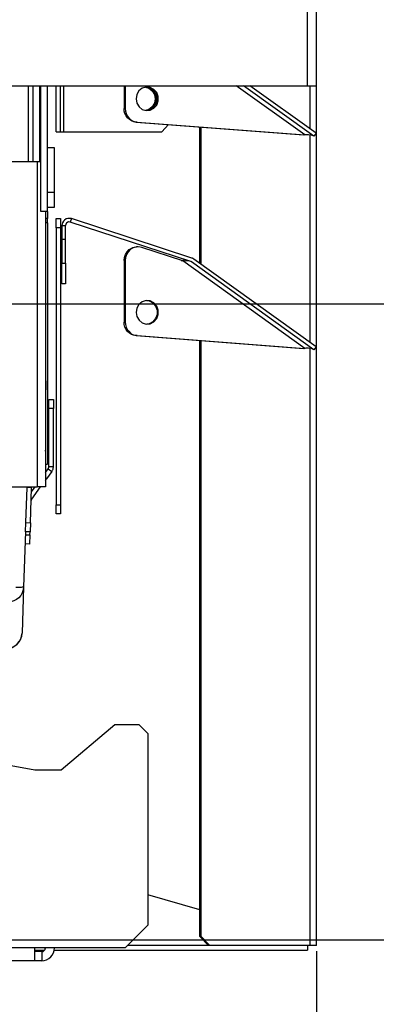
# Model space of a CAD drawing. Header units: millimetres. Extents: x 0 to 39025, y -31299 to 8400.
# Tile 124 of 209: x 17890 to 17969, y -13863 to -13645. Entities that reach past the tile are written whole.
import ezdxf

# ---------------------------------------------------------------- set-up
doc = ezdxf.new("R2010")
doc.units = ezdxf.units.MM
doc.header["$PDSIZE"] = -1
doc.layers.add('DIMENZIJE', color=4, linetype='Continuous')
doc.styles.add('SLDTEXTSTYLE6', font='txt')
doc.dimstyles.new('SLDDIMSTYLE0', dxfattribs={"dimtxt": 3, "dimasz": 3.414889, "dimexe": 0, "dimexo": 0.0625, "dimgap": 0.75, "dimtad": 1, "dimdec": 0, "dimlfac": 20, "dimrnd": 1e-09, "dimzin": 12, "dimdsep": 46, "dimtxsty": 'SLDTEXTSTYLE6', "dimsah": 1, "dimcen": 0.09, "dimadec": 0, "dimazin": 3, "dimtfac": 1, "dimtdec": 0, "dimtofl": 0, "dimtmove": 0, "dimatfit": 3, "dimfxl": 1, "dimfrac": 2, "dimtolj": 1, "dimtzin": 12, "dimarcsym": 0})

# ---------------------------------------------------------------- blocks, each defined once
blk = doc.blocks.new('Adapt 2 S (levo_prerez)')
at = {"lineweight": 25}
for points in [[(713, 206.83), (713, 206.83), (713, 889.79), (713, 889.79)], [(715, 206.83), (715, 206.83), (715, 890.17), (715, 890.17)], [(495, 206.83), (495, 206.83), (713, 206.83), (713, 206.83)], [(651.15, 206.83), (651.15, 206.83), (651.15, 190.04), (651.15, 190.04)], [(652.15, 206.83), (652.15, 206.83), (652.15, 190.04), (652.15, 190.04)], [(653.65, 206.83), (653.65, 206.83), (653.65, 190.04), (653.65, 190.04)], [(653.95, 178.98), (653.95, 178.98), (653.95, 206.83), (653.95, 206.83)], [(655.45, 178.98), (655.45, 178.98), (655.45, 206.83), (655.45, 206.83)], [(657.32, 196.63), (657.32, 196.63), (657.32, 206.83), (657.32, 206.83)], [(658.32, 196.63), (658.32, 196.63), (658.32, 206.83), (658.32, 206.83)], [(659.01, 196.63), (659.01, 196.63), (659.01, 206.83), (659.01, 206.83)], [(672.38, 206.83), (672.38, 206.83), (672.39, 201.77), (672.39, 201.77)], [(672.64, 206.83), (672.64, 206.83), (672.65, 201.78), (672.65, 201.78)], [(712.41, 195.94), (712.41, 195.94), (697.23, 206.83), (697.23, 206.83)], [(714.46, 195.65), (714.46, 195.65), (698.87, 206.83), (698.87, 206.83)], [(714.92, 196.31), (714.92, 196.31), (700.25, 206.83), (700.25, 206.83)], [(713.62, 197.24), (713.62, 197.24), (713.62, 206.83), (713.62, 206.83)], [(715, 16.61), (715, 16.61), (715, 206.83), (715, 206.83)], [(672.39, 201.77), (672.39, 201.77), (672.65, 201.78), (672.65, 201.78)], [(675.29, 198.77), (675.29, 198.77), (675.04, 198.77), (675.04, 198.77)], [(675.04, 198.77), (675.04, 198.77), (712.17, 195.93), (712.17, 195.93)], [(675.29, 198.77), (675.29, 198.77), (712.41, 195.94), (712.41, 195.94)], [(657.32, 196.63), (657.32, 196.63), (658.32, 196.63), (658.32, 196.63)], [(659.01, 196.63), (659.01, 196.63), (680.73, 196.63), (680.73, 196.63)], [(680.73, 196.63), (680.73, 196.63), (682.24, 198.22), (682.24, 198.22)], [(689.18, 167.52), (689.18, 167.52), (689.18, 197.69), (689.18, 197.69)], [(689.49, 167.3), (689.49, 167.3), (689.49, 197.67), (689.49, 197.67)], [(714.92, 196.31), (714.92, 196.31), (714.46, 195.65), (714.46, 195.65)], [(712.41, 195.94), (712.41, 195.94), (712.17, 195.93), (712.17, 195.93)], [(713.62, 150), (713.62, 150), (713.62, 195.95), (713.62, 195.95)], [(656.95, 193.06), (656.95, 193.06), (655.45, 193.06), (655.45, 193.06)], [(633.95, 190.04), (633.95, 190.04), (653.15, 190.04), (653.15, 190.04)], [(653.15, 190.04), (653.15, 190.04), (653.15, 118.07), (653.15, 118.07)], [(653.95, 191.58), (653.95, 191.58), (653.65, 191.58), (653.65, 191.58)], [(653.65, 191.57), (653.65, 191.57), (653.95, 191.57), (653.95, 191.57)], [(655.45, 183.25), (655.45, 183.25), (656.95, 183.25), (656.95, 183.25)], [(655.45, 178.98), (655.45, 178.98), (653.95, 178.98), (653.95, 178.98)], [(654.95, 178.98), (654.95, 178.98), (654.95, 118.07), (654.95, 118.07)], [(655.45, 179.99), (655.45, 179.99), (656.95, 179.99), (656.95, 179.99)], [(655.45, 178.98), (655.45, 178.98), (655.45, 177.48), (655.45, 177.48)], [(655.45, 177.48), (655.45, 177.48), (654.95, 177.48), (654.95, 177.48)], [(655.45, 176.47), (655.45, 176.47), (655.45, 177.48), (655.45, 177.48)], [(655.45, 176.47), (655.45, 176.47), (655.45, 123.1), (655.45, 123.1)], [(657.32, 177.42), (657.32, 177.42), (658.32, 177.42), (658.32, 177.42)], [(657.32, 175.41), (657.32, 175.41), (657.32, 177.42), (657.32, 177.42)], [(658.32, 177.42), (658.32, 177.42), (658.32, 175.41), (658.32, 175.41)], [(660.71, 177.42), (660.71, 177.42), (660.47, 176.66), (660.47, 176.66)], [(687.14, 167.95), (687.14, 167.95), (660.47, 176.66), (660.47, 176.66)], [(687.38, 168.71), (687.38, 168.71), (660.71, 177.42), (660.71, 177.42)], [(658.32, 175.41), (658.32, 175.41), (657.32, 175.41), (657.32, 175.41)], [(657.32, 175.41), (657.32, 175.41), (657.32, 114.11), (657.32, 114.11)], [(658.32, 175.41), (658.32, 175.41), (658.32, 114.11), (658.32, 114.11)], [(658.62, 175.89), (658.62, 175.89), (659.42, 175.89), (659.42, 175.89)], [(659.42, 172.81), (659.42, 172.81), (658.62, 172.81), (658.62, 172.81)], [(658.62, 172.81), (658.62, 172.81), (658.62, 167.55), (658.62, 167.55)], [(659.42, 167.55), (659.42, 167.55), (659.42, 172.81), (659.42, 172.81)], [(675.42, 171.16), (675.42, 171.16), (675.17, 171.16), (675.17, 171.16)], [(685.4, 168.07), (685.4, 168.07), (676.3, 171.03), (676.3, 171.03)], [(672.62, 168.15), (672.62, 168.15), (672.37, 168.14), (672.37, 168.14)], [(672.37, 168.14), (672.37, 168.14), (672.39, 154.53), (672.39, 154.53)], [(672.62, 168.15), (672.62, 168.15), (672.64, 154.54), (672.64, 154.54)], [(712.41, 148.7), (712.41, 148.7), (685.4, 168.07), (685.4, 168.07)], [(714.45, 148.41), (714.45, 148.41), (687.35, 167.84), (687.35, 167.84)], [(714.92, 149.07), (714.92, 149.07), (687.82, 168.49), (687.82, 168.49)], [(658.62, 167.55), (658.62, 167.55), (659.42, 167.55), (659.42, 167.55)], [(659.42, 163.03), (659.42, 163.03), (658.62, 163.03), (658.62, 163.03)], [(672.39, 154.53), (672.39, 154.53), (672.64, 154.54), (672.64, 154.54)], [(675.29, 151.53), (675.29, 151.53), (675.04, 151.53), (675.04, 151.53)], [(675.04, 151.53), (675.04, 151.53), (712.16, 148.69), (712.16, 148.69)], [(675.29, 151.53), (675.29, 151.53), (712.41, 148.7), (712.41, 148.7)], [(689.18, 18.62), (689.18, 18.62), (689.18, 150.45), (689.18, 150.45)], [(689.49, 18.62), (689.49, 18.62), (689.49, 150.43), (689.49, 150.43)], [(712.41, 148.7), (712.41, 148.7), (712.16, 148.69), (712.16, 148.69)], [(713.62, 16.61), (713.62, 16.61), (713.62, 148.71), (713.62, 148.71)], [(714.92, 149.07), (714.92, 149.07), (714.45, 148.41), (714.45, 148.41)], [(654.95, 141.52), (654.95, 141.52), (655.05, 141.52), (655.05, 141.52)], [(655.05, 139.51), (655.05, 139.51), (654.95, 139.51), (654.95, 139.51)], [(655.05, 141.52), (655.05, 141.52), (655.05, 139.51), (655.05, 139.51)], [(655.05, 126.59), (655.05, 126.59), (655.05, 139.51), (655.05, 139.51)], [(655.73, 137.39), (655.73, 137.39), (656.73, 137.39), (656.73, 137.39)], [(655.73, 135.38), (655.73, 135.38), (655.73, 137.39), (655.73, 137.39)], [(656.73, 137.39), (656.73, 137.39), (656.73, 135.38), (656.73, 135.38)], [(656.73, 135.38), (656.73, 135.38), (655.73, 135.38), (655.73, 135.38)], [(655.73, 122.57), (655.73, 122.57), (655.73, 135.38), (655.73, 135.38)], [(656.73, 122.57), (656.73, 122.57), (656.73, 135.38), (656.73, 135.38)], [(654.95, 126.59), (654.95, 126.59), (655.05, 126.59), (655.05, 126.59)], [(654.95, 121.23), (654.95, 121.23), (655.58, 122.09), (655.58, 122.09)], [(655.58, 122.09), (655.58, 122.09), (656.39, 121.5), (656.39, 121.5)], [(655.73, 122.57), (655.73, 122.57), (656.73, 122.57), (656.73, 122.57)], [(655.21, 119.88), (655.21, 119.88), (654.95, 120.07), (654.95, 120.07)], [(654.95, 119.52), (654.95, 119.52), (655.21, 119.88), (655.21, 119.88)], [(656.39, 121.5), (656.39, 121.5), (655.21, 119.88), (655.21, 119.88)], [(501.95, 118.07), (501.95, 118.07), (653.15, 118.07), (653.15, 118.07)], [(650.62, 110.17), (650.62, 110.17), (650.89, 117.9), (650.89, 117.9)], [(650.9, 118.07), (650.9, 118.07), (650.89, 117.9), (650.89, 117.9)], [(651.89, 117.87), (651.89, 117.87), (650.89, 117.9), (650.89, 117.9)], [(651.62, 110.14), (651.62, 110.14), (651.89, 117.87), (651.89, 117.87)], [(651.86, 116.96), (651.86, 116.96), (652.67, 118.07), (652.67, 118.07)], [(651.94, 115.36), (651.94, 115.36), (653.9, 118.07), (653.9, 118.07)], [(651.81, 115.46), (651.81, 115.46), (651.94, 115.36), (651.94, 115.36)], [(657.32, 114.11), (657.32, 114.11), (658.32, 114.11), (658.32, 114.11)], [(657.32, 112.1), (657.32, 112.1), (657.32, 114.11), (657.32, 114.11)], [(658.32, 114.11), (658.32, 114.11), (658.32, 112.1), (658.32, 112.1)], [(658.32, 112.1), (658.32, 112.1), (657.32, 112.1), (657.32, 112.1)], [(650.55, 108.16), (650.55, 108.16), (650.62, 110.17), (650.62, 110.17)], [(650.62, 110.17), (650.62, 110.17), (651.62, 110.14), (651.62, 110.14)], [(651.62, 110.14), (651.62, 110.14), (651.56, 108.13), (651.56, 108.13)], [(650.55, 108.16), (650.55, 108.16), (650.13, 95.96), (650.13, 95.96)], [(650.53, 107.47), (650.53, 107.47), (651.53, 107.43), (651.53, 107.43)], [(651.56, 108.13), (651.56, 108.13), (650.55, 108.16), (650.55, 108.16)], [(651.53, 107.43), (651.53, 107.43), (651.46, 105.43), (651.46, 105.43)], [(651.53, 107.43), (651.53, 107.43), (651.56, 108.13), (651.56, 108.13)], [(651.46, 105.43), (651.46, 105.43), (650.46, 105.46), (650.46, 105.46)], [(650.13, 95.96), (650.13, 95.96), (649.78, 85.71), (649.78, 85.71)], [(501, 83.09), (501, 83.09), (652.65, 55.46), (652.65, 55.46)], [(658.45, 55.46), (658.45, 55.46), (670.37, 65.51), (670.37, 65.51)], [(670.37, 65.51), (670.37, 65.51), (675.65, 65.51), (675.65, 65.51)], [(675.65, 65.51), (675.65, 65.51), (677.65, 63.5), (677.65, 63.5)], [(677.65, 63.5), (677.65, 63.5), (677.65, 21.08), (677.65, 21.08)], [(652.65, 55.46), (652.65, 55.46), (658.45, 55.46), (658.45, 55.46)], [(689.18, 24.48), (689.18, 24.48), (677.65, 27.8), (677.65, 27.8)], [(677.65, 21.08), (677.65, 21.08), (672.65, 16.06), (672.65, 16.06)], [(689.18, 18.62), (689.18, 18.62), (689.49, 18.62), (689.49, 18.62)], [(691.08, 16.61), (691.08, 16.61), (689.18, 18.62), (689.18, 18.62)], [(689.49, 18.62), (689.49, 18.62), (691.39, 16.61), (691.39, 16.61)], [(652.65, 16.06), (652.65, 16.06), (501, 16.06), (501, 16.06)], [(672.65, 16.06), (672.65, 16.06), (652.65, 16.06), (652.65, 16.06)], [(652.65, 15.55), (652.65, 15.55), (654.77, 15.55), (654.77, 15.55)], [(654.15, 15.25), (654.15, 15.25), (652.65, 15.25), (652.65, 15.25)], [(654.15, 15.25), (654.15, 15.25), (654.15, 13.24), (654.15, 13.24)], [(656.9, 15.55), (656.9, 15.55), (713, 15.55), (713, 15.55)], [(691.08, 16.61), (691.08, 16.61), (673.2, 16.61), (673.2, 16.61)], [(691.39, 16.61), (691.39, 16.61), (691.08, 16.61), (691.08, 16.61)], [(713.62, 16.61), (713.62, 16.61), (691.39, 16.61), (691.39, 16.61)], [(652.65, 13.24), (652.65, 13.24), (501, 13.24), (501, 13.24)], [(654.15, 13.24), (654.15, 13.24), (652.65, 13.24), (652.65, 13.24)]]:
    blk.add_open_spline(points, degree=3, dxfattribs=at)
for points, knots in [([(675.05, 203.93), (675.05, 203.93), (675.21, 204.88), (675.21, 204.88), (675.21, 204.88), (675.69, 205.69), (675.69, 205.69), (675.69, 205.69), (676.42, 206.27), (676.42, 206.27), (676.42, 206.27), (677.28, 206.53), (677.28, 206.53), (677.28, 206.53), (678.19, 206.45), (678.19, 206.45), (678.19, 206.45), (679, 206.02), (679, 206.02), (679, 206.02), (679.61, 205.31), (679.61, 205.31), (679.61, 205.31), (679.94, 204.41), (679.94, 204.41), (679.94, 204.41), (679.94, 203.45), (679.94, 203.45), (679.94, 203.45), (679.62, 202.56), (679.62, 202.56), (679.62, 202.56), (679.01, 201.85), (679.01, 201.85), (679.01, 201.85), (678.19, 201.42), (678.19, 201.42), (678.19, 201.42), (677.29, 201.33), (677.29, 201.33), (677.29, 201.33), (676.42, 201.59), (676.42, 201.59), (676.42, 201.59), (675.7, 202.17), (675.7, 202.17), (675.7, 202.17), (675.22, 202.99), (675.22, 202.99), (675.22, 202.99), (675.05, 203.93), (675.05, 203.93)], [0, 0, 0, 0, 1, 1, 1, 2, 2, 2, 3, 3, 3, 4, 4, 4, 5, 5, 5, 6, 6, 6, 7, 7, 7, 8, 8, 8, 9, 9, 9, 10, 10, 10, 11, 11, 11, 12, 12, 12, 13, 13, 13, 14, 14, 14, 15, 15, 15, 16, 16, 16, 17, 17, 17, 17]), ([(677.15, 206.52), (677.15, 206.52), (677.89, 206.27), (677.89, 206.27), (677.89, 206.27), (678.61, 205.69), (678.61, 205.69), (678.61, 205.69), (679.09, 204.88), (679.09, 204.88), (679.09, 204.88), (679.26, 203.93), (679.26, 203.93)], [0, 0, 0, 0, 1, 1, 1, 2, 2, 2, 3, 3, 3, 4, 4, 4, 4]), ([(677.3, 206.54), (677.3, 206.54), (677.32, 206.53), (677.32, 206.53), (677.32, 206.53), (678.19, 206.27), (678.19, 206.27), (678.19, 206.27), (678.92, 205.69), (678.92, 205.69), (678.92, 205.69), (679.39, 204.88), (679.39, 204.88), (679.39, 204.88), (679.56, 203.93), (679.56, 203.93)], [0, 0, 0, 0, 1, 1, 1, 2, 2, 2, 3, 3, 3, 4, 4, 4, 5, 5, 5, 5]), ([(677.35, 206.54), (677.35, 206.54), (677.93, 206.44), (677.93, 206.44), (677.93, 206.44), (678.75, 206.01), (678.75, 206.01), (678.75, 206.01), (679.36, 205.31), (679.36, 205.31), (679.36, 205.31), (679.69, 204.41), (679.69, 204.41), (679.69, 204.41), (679.69, 203.45), (679.69, 203.45), (679.69, 203.45), (679.36, 202.56), (679.36, 202.56), (679.36, 202.56), (678.75, 201.84), (678.75, 201.84), (678.75, 201.84), (677.94, 201.42), (677.94, 201.42), (677.94, 201.42), (677.43, 201.32), (677.43, 201.32)], [0, 0, 0, 0, 1, 1, 1, 2, 2, 2, 3, 3, 3, 4, 4, 4, 5, 5, 5, 6, 6, 6, 7, 7, 7, 8, 8, 8, 9, 9, 9, 9]), ([(713, 206.83), (713, 206.83), (713.69, 206.83), (713.69, 206.83), (713.69, 206.83), (714.3, 206.83), (714.3, 206.83), (714.3, 206.83), (714.74, 206.83), (714.74, 206.83), (714.74, 206.83), (714.98, 206.83), (714.98, 206.83), (714.98, 206.83), (715, 206.83), (715, 206.83)], [0, 0, 0, 0, 1, 1, 1, 2, 2, 2, 3, 3, 3, 4, 4, 4, 5, 5, 5, 5]), ([(679.26, 203.93), (679.26, 203.93), (679.09, 202.99), (679.09, 202.99), (679.09, 202.99), (678.61, 202.17), (678.61, 202.17), (678.61, 202.17), (677.89, 201.59), (677.89, 201.59), (677.89, 201.59), (677.15, 201.35), (677.15, 201.35)], [0, 0, 0, 0, 1, 1, 1, 2, 2, 2, 3, 3, 3, 4, 4, 4, 4]), ([(679.56, 203.93), (679.56, 203.93), (679.39, 202.99), (679.39, 202.99), (679.39, 202.99), (678.92, 202.17), (678.92, 202.17), (678.92, 202.17), (678.19, 201.59), (678.19, 201.59), (678.19, 201.59), (677.32, 201.33), (677.32, 201.33), (677.32, 201.33), (677.3, 201.33), (677.3, 201.33)], [0, 0, 0, 0, 1, 1, 1, 2, 2, 2, 3, 3, 3, 4, 4, 4, 5, 5, 5, 5]), ([(675.04, 198.77), (675.04, 198.77), (674.52, 198.86), (674.52, 198.86), (674.52, 198.86), (674.01, 199.06), (674.01, 199.06), (674.01, 199.06), (673.56, 199.35), (673.56, 199.35), (673.56, 199.35), (673.16, 199.72), (673.16, 199.72), (673.16, 199.72), (672.83, 200.17), (672.83, 200.17), (672.83, 200.17), (672.59, 200.67), (672.59, 200.67), (672.59, 200.67), (672.44, 201.22), (672.44, 201.22), (672.44, 201.22), (672.39, 201.77), (672.39, 201.77)], [0, 0, 0, 0, 1, 1, 1, 2, 2, 2, 3, 3, 3, 4, 4, 4, 5, 5, 5, 6, 6, 6, 7, 7, 7, 8, 8, 8, 8]), ([(672.65, 201.78), (672.65, 201.78), (672.7, 201.22), (672.7, 201.22), (672.7, 201.22), (672.84, 200.68), (672.84, 200.68), (672.84, 200.68), (673.09, 200.17), (673.09, 200.17), (673.09, 200.17), (673.41, 199.73), (673.41, 199.73), (673.41, 199.73), (673.81, 199.35), (673.81, 199.35), (673.81, 199.35), (674.27, 199.06), (674.27, 199.06), (674.27, 199.06), (674.77, 198.86), (674.77, 198.86), (674.77, 198.86), (675.29, 198.77), (675.29, 198.77)], [0, 0, 0, 0, 1, 1, 1, 2, 2, 2, 3, 3, 3, 4, 4, 4, 5, 5, 5, 6, 6, 6, 7, 7, 7, 8, 8, 8, 8]), ([(653.65, 196.57), (653.65, 196.57), (653.9, 196.57), (653.9, 196.57), (653.9, 196.57), (653.95, 196.57), (653.95, 196.57)], [0, 0, 0, 0, 1, 1, 1, 2, 2, 2, 2]), ([(658.32, 196.63), (658.32, 196.63), (658.33, 196.63), (658.33, 196.63), (658.33, 196.63), (658.37, 196.63), (658.37, 196.63), (658.37, 196.63), (658.43, 196.63), (658.43, 196.63), (658.43, 196.63), (658.51, 196.63), (658.51, 196.63), (658.51, 196.63), (658.61, 196.63), (658.61, 196.63), (658.61, 196.63), (658.73, 196.63), (658.73, 196.63), (658.73, 196.63), (658.87, 196.63), (658.87, 196.63), (658.87, 196.63), (659.01, 196.63), (659.01, 196.63)], [0, 0, 0, 0, 1, 1, 1, 2, 2, 2, 3, 3, 3, 4, 4, 4, 5, 5, 5, 6, 6, 6, 7, 7, 7, 8, 8, 8, 8]), ([(714.45, 195.65), (714.45, 195.65), (713.91, 195.91), (713.91, 195.91), (713.91, 195.91), (713.28, 195.99), (713.28, 195.99), (713.28, 195.99), (712.63, 195.96), (712.63, 195.96), (712.63, 195.96), (712.41, 195.94), (712.41, 195.94)], [0, 0, 0, 0, 1, 1, 1, 2, 2, 2, 3, 3, 3, 4, 4, 4, 4]), ([(656.95, 183.25), (656.95, 183.25), (656.95, 184.71), (656.95, 184.71), (656.95, 184.71), (656.95, 186.26), (656.95, 186.26), (656.95, 186.26), (656.95, 187.83), (656.95, 187.83), (656.95, 187.83), (656.95, 189.32), (656.95, 189.32), (656.95, 189.32), (656.95, 190.65), (656.95, 190.65), (656.95, 190.65), (656.95, 191.74), (656.95, 191.74), (656.95, 191.74), (656.95, 192.53), (656.95, 192.53), (656.95, 192.53), (656.95, 192.97), (656.95, 192.97), (656.95, 192.97), (656.95, 193.06), (656.95, 193.06)], [0, 0, 0, 0, 1, 1, 1, 2, 2, 2, 3, 3, 3, 4, 4, 4, 5, 5, 5, 6, 6, 6, 7, 7, 7, 8, 8, 8, 9, 9, 9, 9]), ([(653.15, 190.04), (653.15, 190.04), (653.5, 190.04), (653.5, 190.04), (653.5, 190.04), (653.84, 190.04), (653.84, 190.04), (653.84, 190.04), (653.95, 190.04), (653.95, 190.04)], [0, 0, 0, 0, 1, 1, 1, 2, 2, 2, 3, 3, 3, 3]), ([(656.95, 179.99), (656.95, 179.99), (656.95, 180.01), (656.95, 180.01), (656.95, 180.01), (656.95, 180.32), (656.95, 180.32), (656.95, 180.32), (656.95, 181), (656.95, 181), (656.95, 181), (656.95, 181.99), (656.95, 181.99), (656.95, 181.99), (656.95, 183.25), (656.95, 183.25)], [0, 0, 0, 0, 1, 1, 1, 2, 2, 2, 3, 3, 3, 4, 4, 4, 5, 5, 5, 5]), ([(655.45, 176.47), (655.45, 176.47), (655.4, 176.47), (655.4, 176.47), (655.4, 176.47), (655.26, 176.47), (655.26, 176.47), (655.26, 176.47), (655.03, 176.47), (655.03, 176.47), (655.03, 176.47), (654.95, 176.47), (654.95, 176.47)], [0, 0, 0, 0, 1, 1, 1, 2, 2, 2, 3, 3, 3, 4, 4, 4, 4]), ([(660.71, 177.42), (660.71, 177.42), (660.51, 177.48), (660.51, 177.48), (660.51, 177.48), (659.96, 177.48), (659.96, 177.48), (659.96, 177.48), (659.53, 177.35), (659.53, 177.35), (659.53, 177.35), (659.16, 177.1), (659.16, 177.1), (659.16, 177.1), (659.14, 177.08), (659.14, 177.08), (659.14, 177.08), (659.09, 177.04), (659.09, 177.04), (659.09, 177.04), (658.93, 176.85), (658.93, 176.85), (658.93, 176.85), (658.73, 176.47), (658.73, 176.47), (658.73, 176.47), (658.62, 175.89), (658.62, 175.89)], [0, 0, 0, 0, 1, 1, 1, 2, 2, 2, 3, 3, 3, 4, 4, 4, 5, 5, 5, 6, 6, 6, 7, 7, 7, 8, 8, 8, 9, 9, 9, 9]), ([(660.47, 176.66), (660.47, 176.66), (660.09, 176.69), (660.09, 176.69), (660.09, 176.69), (659.69, 176.5), (659.69, 176.5), (659.69, 176.5), (659.68, 176.49), (659.68, 176.49), (659.68, 176.49), (659.66, 176.47), (659.66, 176.47), (659.66, 176.47), (659.57, 176.37), (659.57, 176.37), (659.57, 176.37), (659.42, 175.89), (659.42, 175.89)], [0, 0, 0, 0, 1, 1, 1, 2, 2, 2, 3, 3, 3, 4, 4, 4, 5, 5, 5, 6, 6, 6, 6]), ([(658.62, 175.89), (658.62, 175.89), (658.62, 175.56), (658.62, 175.56), (658.62, 175.56), (658.62, 175.2), (658.62, 175.2), (658.62, 175.2), (658.62, 174.83), (658.62, 174.83), (658.62, 174.83), (658.62, 174.44), (658.62, 174.44), (658.62, 174.44), (658.62, 174.04), (658.62, 174.04), (658.62, 174.04), (658.62, 173.64), (658.62, 173.64), (658.62, 173.64), (658.62, 173.22), (658.62, 173.22), (658.62, 173.22), (658.62, 172.81), (658.62, 172.81)], [0, 0, 0, 0, 1, 1, 1, 2, 2, 2, 3, 3, 3, 4, 4, 4, 5, 5, 5, 6, 6, 6, 7, 7, 7, 8, 8, 8, 8]), ([(659.42, 172.81), (659.42, 172.81), (659.42, 173.22), (659.42, 173.22), (659.42, 173.22), (659.42, 173.64), (659.42, 173.64), (659.42, 173.64), (659.42, 174.04), (659.42, 174.04), (659.42, 174.04), (659.42, 174.44), (659.42, 174.44), (659.42, 174.44), (659.42, 174.83), (659.42, 174.83), (659.42, 174.83), (659.42, 175.2), (659.42, 175.2), (659.42, 175.2), (659.42, 175.56), (659.42, 175.56), (659.42, 175.56), (659.42, 175.89), (659.42, 175.89)], [0, 0, 0, 0, 1, 1, 1, 2, 2, 2, 3, 3, 3, 4, 4, 4, 5, 5, 5, 6, 6, 6, 7, 7, 7, 8, 8, 8, 8]), ([(672.37, 168.14), (672.37, 168.14), (672.45, 168.85), (672.45, 168.85), (672.45, 168.85), (672.67, 169.51), (672.67, 169.51), (672.67, 169.51), (673.04, 170.09), (673.04, 170.09), (673.04, 170.09), (673.52, 170.57), (673.52, 170.57), (673.52, 170.57), (674.1, 170.92), (674.1, 170.92), (674.1, 170.92), (674.73, 171.12), (674.73, 171.12), (674.73, 171.12), (675.17, 171.16), (675.17, 171.16)], [0, 0, 0, 0, 1, 1, 1, 2, 2, 2, 3, 3, 3, 4, 4, 4, 5, 5, 5, 6, 6, 6, 7, 7, 7, 7]), ([(676.3, 171.03), (676.3, 171.03), (675.65, 171.16), (675.65, 171.16), (675.65, 171.16), (674.99, 171.12), (674.99, 171.12), (674.99, 171.12), (674.35, 170.93), (674.35, 170.93), (674.35, 170.93), (673.77, 170.57), (673.77, 170.57), (673.77, 170.57), (673.29, 170.1), (673.29, 170.1), (673.29, 170.1), (672.92, 169.51), (672.92, 169.51), (672.92, 169.51), (672.7, 168.85), (672.7, 168.85), (672.7, 168.85), (672.62, 168.15), (672.62, 168.15)], [0, 0, 0, 0, 1, 1, 1, 2, 2, 2, 3, 3, 3, 4, 4, 4, 5, 5, 5, 6, 6, 6, 7, 7, 7, 8, 8, 8, 8]), ([(685.14, 168.07), (685.14, 168.07), (685.77, 168.38), (685.77, 168.38), (685.77, 168.38), (685.8, 168.39), (685.8, 168.39)], [0, 0, 0, 0, 1, 1, 1, 2, 2, 2, 2]), ([(685.4, 168.07), (685.4, 168.07), (685.99, 168.14), (685.99, 168.14), (685.99, 168.14), (686.59, 168.13), (686.59, 168.13), (686.59, 168.13), (686.63, 168.11), (686.63, 168.11)], [0, 0, 0, 0, 1, 1, 1, 2, 2, 2, 3, 3, 3, 3]), ([(687.35, 167.84), (687.35, 167.84), (687.33, 167.86), (687.33, 167.86), (687.33, 167.86), (687.31, 167.87), (687.31, 167.87), (687.31, 167.87), (687.28, 167.89), (687.28, 167.89), (687.28, 167.89), (687.25, 167.9), (687.25, 167.9), (687.25, 167.9), (687.22, 167.92), (687.22, 167.92), (687.22, 167.92), (687.19, 167.93), (687.19, 167.93), (687.19, 167.93), (687.17, 167.94), (687.17, 167.94), (687.17, 167.94), (687.14, 167.95), (687.14, 167.95)], [0, 0, 0, 0, 1, 1, 1, 2, 2, 2, 3, 3, 3, 4, 4, 4, 5, 5, 5, 6, 6, 6, 7, 7, 7, 8, 8, 8, 8]), ([(687.82, 168.49), (687.82, 168.49), (687.77, 168.53), (687.77, 168.53), (687.77, 168.53), (687.72, 168.56), (687.72, 168.56), (687.72, 168.56), (687.67, 168.59), (687.67, 168.59), (687.67, 168.59), (687.61, 168.62), (687.61, 168.62), (687.61, 168.62), (687.55, 168.65), (687.55, 168.65), (687.55, 168.65), (687.5, 168.67), (687.5, 168.67), (687.5, 168.67), (687.44, 168.7), (687.44, 168.7), (687.44, 168.7), (687.38, 168.71), (687.38, 168.71)], [0, 0, 0, 0, 1, 1, 1, 2, 2, 2, 3, 3, 3, 4, 4, 4, 5, 5, 5, 6, 6, 6, 7, 7, 7, 8, 8, 8, 8]), ([(658.62, 163.03), (658.62, 163.03), (658.62, 163.12), (658.62, 163.12), (658.62, 163.12), (658.62, 163.38), (658.62, 163.38), (658.62, 163.38), (658.62, 163.79), (658.62, 163.79), (658.62, 163.79), (658.62, 164.36), (658.62, 164.36), (658.62, 164.36), (658.62, 165.04), (658.62, 165.04), (658.62, 165.04), (658.62, 165.82), (658.62, 165.82), (658.62, 165.82), (658.62, 166.68), (658.62, 166.68), (658.62, 166.68), (658.62, 167.55), (658.62, 167.55)], [0, 0, 0, 0, 1, 1, 1, 2, 2, 2, 3, 3, 3, 4, 4, 4, 5, 5, 5, 6, 6, 6, 7, 7, 7, 8, 8, 8, 8]), ([(659.42, 167.55), (659.42, 167.55), (659.42, 166.68), (659.42, 166.68), (659.42, 166.68), (659.42, 165.82), (659.42, 165.82), (659.42, 165.82), (659.42, 165.04), (659.42, 165.04), (659.42, 165.04), (659.42, 164.36), (659.42, 164.36), (659.42, 164.36), (659.42, 163.79), (659.42, 163.79), (659.42, 163.79), (659.42, 163.38), (659.42, 163.38), (659.42, 163.38), (659.42, 163.12), (659.42, 163.12), (659.42, 163.12), (659.42, 163.03), (659.42, 163.03)], [0, 0, 0, 0, 1, 1, 1, 2, 2, 2, 3, 3, 3, 4, 4, 4, 5, 5, 5, 6, 6, 6, 7, 7, 7, 8, 8, 8, 8]), ([(675.05, 156.69), (675.05, 156.69), (675.21, 157.64), (675.21, 157.64), (675.21, 157.64), (675.69, 158.45), (675.69, 158.45), (675.69, 158.45), (676.41, 159.03), (676.41, 159.03), (676.41, 159.03), (677.28, 159.3), (677.28, 159.3), (677.28, 159.3), (678.19, 159.21), (678.19, 159.21), (678.19, 159.21), (679, 158.78), (679, 158.78), (679, 158.78), (679.61, 158.07), (679.61, 158.07), (679.61, 158.07), (679.94, 157.18), (679.94, 157.18), (679.94, 157.18), (679.94, 156.21), (679.94, 156.21), (679.94, 156.21), (679.62, 155.32), (679.62, 155.32), (679.62, 155.32), (679, 154.61), (679, 154.61), (679, 154.61), (678.19, 154.18), (678.19, 154.18), (678.19, 154.18), (677.29, 154.09), (677.29, 154.09), (677.29, 154.09), (676.42, 154.35), (676.42, 154.35), (676.42, 154.35), (675.7, 154.93), (675.7, 154.93), (675.7, 154.93), (675.21, 155.75), (675.21, 155.75), (675.21, 155.75), (675.05, 156.69), (675.05, 156.69)], [0, 0, 0, 0, 1, 1, 1, 2, 2, 2, 3, 3, 3, 4, 4, 4, 5, 5, 5, 6, 6, 6, 7, 7, 7, 8, 8, 8, 9, 9, 9, 10, 10, 10, 11, 11, 11, 12, 12, 12, 13, 13, 13, 14, 14, 14, 15, 15, 15, 16, 16, 16, 17, 17, 17, 17]), ([(677.35, 159.3), (677.35, 159.3), (677.93, 159.2), (677.93, 159.2), (677.93, 159.2), (678.74, 158.78), (678.74, 158.78), (678.74, 158.78), (679.36, 158.06), (679.36, 158.06), (679.36, 158.06), (679.69, 157.17), (679.69, 157.17), (679.69, 157.17), (679.69, 156.21), (679.69, 156.21), (679.69, 156.21), (679.36, 155.32), (679.36, 155.32), (679.36, 155.32), (678.75, 154.6), (678.75, 154.6), (678.75, 154.6), (677.94, 154.18), (677.94, 154.18), (677.94, 154.18), (677.43, 154.08), (677.43, 154.08)], [0, 0, 0, 0, 1, 1, 1, 2, 2, 2, 3, 3, 3, 4, 4, 4, 5, 5, 5, 6, 6, 6, 7, 7, 7, 8, 8, 8, 9, 9, 9, 9]), ([(675.04, 151.53), (675.04, 151.53), (674.51, 151.62), (674.51, 151.62), (674.51, 151.62), (674.01, 151.82), (674.01, 151.82), (674.01, 151.82), (673.56, 152.11), (673.56, 152.11), (673.56, 152.11), (673.16, 152.48), (673.16, 152.48), (673.16, 152.48), (672.83, 152.93), (672.83, 152.93), (672.83, 152.93), (672.59, 153.43), (672.59, 153.43), (672.59, 153.43), (672.44, 153.97), (672.44, 153.97), (672.44, 153.97), (672.39, 154.53), (672.39, 154.53)], [0, 0, 0, 0, 1, 1, 1, 2, 2, 2, 3, 3, 3, 4, 4, 4, 5, 5, 5, 6, 6, 6, 7, 7, 7, 8, 8, 8, 8]), ([(672.64, 154.54), (672.64, 154.54), (672.7, 153.98), (672.7, 153.98), (672.7, 153.98), (672.84, 153.44), (672.84, 153.44), (672.84, 153.44), (673.09, 152.93), (673.09, 152.93), (673.09, 152.93), (673.41, 152.49), (673.41, 152.49), (673.41, 152.49), (673.81, 152.11), (673.81, 152.11), (673.81, 152.11), (674.27, 151.82), (674.27, 151.82), (674.27, 151.82), (674.76, 151.62), (674.76, 151.62), (674.76, 151.62), (675.29, 151.53), (675.29, 151.53)], [0, 0, 0, 0, 1, 1, 1, 2, 2, 2, 3, 3, 3, 4, 4, 4, 5, 5, 5, 6, 6, 6, 7, 7, 7, 8, 8, 8, 8]), ([(714.45, 148.42), (714.45, 148.42), (713.91, 148.67), (713.91, 148.67), (713.91, 148.67), (713.28, 148.75), (713.28, 148.75), (713.28, 148.75), (712.63, 148.73), (712.63, 148.73), (712.63, 148.73), (712.41, 148.7), (712.41, 148.7)], [0, 0, 0, 0, 1, 1, 1, 2, 2, 2, 3, 3, 3, 4, 4, 4, 4]), ([(654.95, 126), (654.95, 126), (654.96, 126.02), (654.96, 126.02), (654.96, 126.02), (654.98, 126.09), (654.98, 126.09), (654.98, 126.09), (655, 126.18), (655, 126.18), (655, 126.18), (655.02, 126.26), (655.02, 126.26), (655.02, 126.26), (655.03, 126.34), (655.03, 126.34), (655.03, 126.34), (655.04, 126.42), (655.04, 126.42), (655.04, 126.42), (655.05, 126.5), (655.05, 126.5), (655.05, 126.5), (655.05, 126.59), (655.05, 126.59)], [0, 0, 0, 0, 1, 1, 1, 2, 2, 2, 3, 3, 3, 4, 4, 4, 5, 5, 5, 6, 6, 6, 7, 7, 7, 8, 8, 8, 8]), ([(654.95, 123.1), (654.95, 123.1), (655.03, 123.1), (655.03, 123.1), (655.03, 123.1), (655.26, 123.1), (655.26, 123.1), (655.26, 123.1), (655.4, 123.1), (655.4, 123.1), (655.4, 123.1), (655.45, 123.1), (655.45, 123.1)], [0, 0, 0, 0, 1, 1, 1, 2, 2, 2, 3, 3, 3, 4, 4, 4, 4]), ([(655.58, 122.09), (655.58, 122.09), (655.61, 122.15), (655.61, 122.15), (655.61, 122.15), (655.64, 122.21), (655.64, 122.21), (655.64, 122.21), (655.67, 122.26), (655.67, 122.26), (655.67, 122.26), (655.69, 122.32), (655.69, 122.32), (655.69, 122.32), (655.71, 122.38), (655.71, 122.38), (655.71, 122.38), (655.72, 122.45), (655.72, 122.45), (655.72, 122.45), (655.72, 122.5), (655.72, 122.5), (655.72, 122.5), (655.73, 122.57), (655.73, 122.57)], [0, 0, 0, 0, 1, 1, 1, 2, 2, 2, 3, 3, 3, 4, 4, 4, 5, 5, 5, 6, 6, 6, 7, 7, 7, 8, 8, 8, 8]), ([(656.39, 121.5), (656.39, 121.5), (656.47, 121.63), (656.47, 121.63), (656.47, 121.63), (656.53, 121.75), (656.53, 121.75), (656.53, 121.75), (656.59, 121.88), (656.59, 121.88), (656.59, 121.88), (656.64, 122.01), (656.64, 122.01), (656.64, 122.01), (656.68, 122.15), (656.68, 122.15), (656.68, 122.15), (656.71, 122.29), (656.71, 122.29), (656.71, 122.29), (656.72, 122.43), (656.72, 122.43), (656.72, 122.43), (656.73, 122.57), (656.73, 122.57)], [0, 0, 0, 0, 1, 1, 1, 2, 2, 2, 3, 3, 3, 4, 4, 4, 5, 5, 5, 6, 6, 6, 7, 7, 7, 8, 8, 8, 8]), ([(650.89, 117.9), (650.89, 117.9), (650.9, 117.98), (650.9, 117.98), (650.9, 117.98), (650.9, 118.06), (650.9, 118.06), (650.9, 118.06), (650.91, 118.07), (650.91, 118.07)], [0, 0, 0, 0, 1, 1, 1, 2, 2, 2, 3, 3, 3, 3]), ([(651.89, 117.87), (651.89, 117.87), (651.89, 117.9), (651.89, 117.9), (651.89, 117.9), (651.9, 117.94), (651.9, 117.94), (651.9, 117.94), (651.9, 117.97), (651.9, 117.97), (651.9, 117.97), (651.91, 118), (651.91, 118), (651.91, 118), (651.91, 118.04), (651.91, 118.04), (651.91, 118.04), (651.93, 118.07), (651.93, 118.07), (651.93, 118.07), (651.93, 118.07), (651.93, 118.07)], [0, 0, 0, 0, 1, 1, 1, 2, 2, 2, 3, 3, 3, 4, 4, 4, 5, 5, 5, 6, 6, 6, 7, 7, 7, 7]), ([(654.95, 118.07), (654.95, 118.07), (654.92, 118.07), (654.92, 118.07), (654.92, 118.07), (654.81, 118.07), (654.81, 118.07), (654.81, 118.07), (654.65, 118.07), (654.65, 118.07), (654.65, 118.07), (654.42, 118.07), (654.42, 118.07), (654.42, 118.07), (654.15, 118.07), (654.15, 118.07), (654.15, 118.07), (653.84, 118.07), (653.84, 118.07), (653.84, 118.07), (653.5, 118.07), (653.5, 118.07), (653.5, 118.07), (653.15, 118.07), (653.15, 118.07)], [0, 0, 0, 0, 1, 1, 1, 2, 2, 2, 3, 3, 3, 4, 4, 4, 5, 5, 5, 6, 6, 6, 7, 7, 7, 8, 8, 8, 8]), ([(651.79, 114.91), (651.79, 114.91), (651.79, 114.97), (651.79, 114.97), (651.79, 114.97), (651.8, 115.04), (651.8, 115.04), (651.8, 115.04), (651.81, 115.09), (651.81, 115.09), (651.81, 115.09), (651.84, 115.15), (651.84, 115.15), (651.84, 115.15), (651.86, 115.21), (651.86, 115.21), (651.86, 115.21), (651.88, 115.26), (651.88, 115.26), (651.88, 115.26), (651.91, 115.31), (651.91, 115.31), (651.91, 115.31), (651.94, 115.36), (651.94, 115.36)], [0, 0, 0, 0, 1, 1, 1, 2, 2, 2, 3, 3, 3, 4, 4, 4, 5, 5, 5, 6, 6, 6, 7, 7, 7, 8, 8, 8, 8]), ([(650.13, 95.96), (650.13, 95.96), (650.04, 95.3), (650.04, 95.3), (650.04, 95.3), (649.83, 94.66), (649.83, 94.66), (649.83, 94.66), (649.5, 94.07), (649.5, 94.07), (649.5, 94.07), (649.07, 93.56), (649.07, 93.56), (649.07, 93.56), (648.54, 93.14), (648.54, 93.14), (648.54, 93.14), (647.95, 92.83), (647.95, 92.83), (647.95, 92.83), (647.3, 92.64), (647.3, 92.64), (647.3, 92.64), (646.63, 92.58), (646.63, 92.58)], [0, 0, 0, 0, 1, 1, 1, 2, 2, 2, 3, 3, 3, 4, 4, 4, 5, 5, 5, 6, 6, 6, 7, 7, 7, 8, 8, 8, 8]), ([(648.43, 95.92), (648.43, 95.92), (648.8, 95.92), (648.8, 95.92), (648.8, 95.92), (649.14, 95.92), (649.14, 95.92), (649.14, 95.92), (649.43, 95.92), (649.43, 95.92), (649.43, 95.92), (649.68, 95.92), (649.68, 95.92), (649.68, 95.92), (649.87, 95.93), (649.87, 95.93), (649.87, 95.93), (650.02, 95.94), (650.02, 95.94), (650.02, 95.94), (650.1, 95.95), (650.1, 95.95), (650.1, 95.95), (650.13, 95.96), (650.13, 95.96)], [0, 0, 0, 0, 1, 1, 1, 2, 2, 2, 3, 3, 3, 4, 4, 4, 5, 5, 5, 6, 6, 6, 7, 7, 7, 8, 8, 8, 8]), ([(646.28, 82.32), (646.28, 82.32), (646.95, 82.38), (646.95, 82.38), (646.95, 82.38), (647.59, 82.57), (647.59, 82.57), (647.59, 82.57), (648.18, 82.88), (648.18, 82.88), (648.18, 82.88), (648.71, 83.3), (648.71, 83.3), (648.71, 83.3), (649.14, 83.82), (649.14, 83.82), (649.14, 83.82), (649.48, 84.4), (649.48, 84.4), (649.48, 84.4), (649.69, 85.04), (649.69, 85.04), (649.69, 85.04), (649.78, 85.71), (649.78, 85.71)], [0, 0, 0, 0, 1, 1, 1, 2, 2, 2, 3, 3, 3, 4, 4, 4, 5, 5, 5, 6, 6, 6, 7, 7, 7, 8, 8, 8, 8]), ([(646.58, 82.33), (646.58, 82.33), (647.21, 82.44), (647.21, 82.44), (647.21, 82.44), (647.8, 82.66), (647.8, 82.66), (647.8, 82.66), (648.34, 82.99), (648.34, 82.99), (648.34, 82.99), (648.81, 83.41), (648.81, 83.41), (648.81, 83.41), (649.21, 83.91), (649.21, 83.91), (649.21, 83.91), (649.51, 84.47), (649.51, 84.47), (649.51, 84.47), (649.7, 85.08), (649.7, 85.08), (649.7, 85.08), (649.78, 85.71), (649.78, 85.71)], [0, 0, 0, 0, 1, 1, 1, 2, 2, 2, 3, 3, 3, 4, 4, 4, 5, 5, 5, 6, 6, 6, 7, 7, 7, 8, 8, 8, 8]), ([(652.65, 13.24), (652.65, 13.24), (652.65, 13.29), (652.65, 13.29), (652.65, 13.29), (652.65, 13.45), (652.65, 13.45), (652.65, 13.45), (652.65, 13.72), (652.65, 13.72), (652.65, 13.72), (652.65, 14.07), (652.65, 14.07), (652.65, 14.07), (652.65, 14.49), (652.65, 14.49), (652.65, 14.49), (652.65, 14.98), (652.65, 14.98), (652.65, 14.98), (652.65, 15.51), (652.65, 15.51), (652.65, 15.51), (652.65, 16.06), (652.65, 16.06)], [0, 0, 0, 0, 1, 1, 1, 2, 2, 2, 3, 3, 3, 4, 4, 4, 5, 5, 5, 6, 6, 6, 7, 7, 7, 8, 8, 8, 8]), ([(654.15, 15.25), (654.15, 15.25), (654.31, 15.27), (654.31, 15.27), (654.31, 15.27), (654.45, 15.31), (654.45, 15.31), (654.45, 15.31), (654.59, 15.39), (654.59, 15.39), (654.59, 15.39), (654.71, 15.49), (654.71, 15.49), (654.71, 15.49), (654.81, 15.61), (654.81, 15.61), (654.81, 15.61), (654.89, 15.75), (654.89, 15.75), (654.89, 15.75), (654.94, 15.9), (654.94, 15.9), (654.94, 15.9), (654.95, 16.06), (654.95, 16.06)], [0, 0, 0, 0, 1, 1, 1, 2, 2, 2, 3, 3, 3, 4, 4, 4, 5, 5, 5, 6, 6, 6, 7, 7, 7, 8, 8, 8, 8]), ([(654.15, 13.24), (654.15, 13.24), (654.7, 13.29), (654.7, 13.29), (654.7, 13.29), (655.22, 13.45), (655.22, 13.45), (655.22, 13.45), (655.7, 13.72), (655.7, 13.72), (655.7, 13.72), (656.13, 14.07), (656.13, 14.07), (656.13, 14.07), (656.48, 14.49), (656.48, 14.49), (656.48, 14.49), (656.74, 14.98), (656.74, 14.98), (656.74, 14.98), (656.89, 15.51), (656.89, 15.51), (656.89, 15.51), (656.95, 16.06), (656.95, 16.06)], [0, 0, 0, 0, 1, 1, 1, 2, 2, 2, 3, 3, 3, 4, 4, 4, 5, 5, 5, 6, 6, 6, 7, 7, 7, 8, 8, 8, 8]), ([(713, 16.61), (713, 16.61), (713, 16.2), (713, 16.2), (713, 16.2), (713, 15.86), (713, 15.86), (713, 15.86), (713, 15.64), (713, 15.64), (713, 15.64), (713, 15.55), (713, 15.55)], [0, 0, 0, 0, 1, 1, 1, 2, 2, 2, 3, 3, 3, 4, 4, 4, 4]), ([(715, 16.61), (715, 16.61), (714.96, 16.61), (714.96, 16.61), (714.96, 16.61), (714.71, 16.61), (714.71, 16.61), (714.71, 16.61), (714.24, 16.61), (714.24, 16.61), (714.24, 16.61), (713.62, 16.61), (713.62, 16.61)], [0, 0, 0, 0, 1, 1, 1, 2, 2, 2, 3, 3, 3, 4, 4, 4, 4])]:
    blk.add_open_spline(points, degree=3, knots=knots, dxfattribs=at)
blk = doc.blocks.new('*D190')
at = {"layer": 'Defpoints', "color": 0, "transparency": 16777216}
for p in [(17772.79, -13708.04), (17741.9, -13848.76), (18192.78, -13848.76)]:
    blk.add_point(p, dxfattribs=at)
at = {"layer": 'DIMENZIJE', "color": 0, "lineweight": -2, "transparency": 16777216}
for p, q in [((18192.78, -13639.74), (18192.78, -13571.45)), ((17774.04, -13708.04), (18212.78, -13708.04)), ((18192.78, -13708.04), (18192.78, -13848.76)), ((17743.15, -13848.76), (18212.78, -13848.76)), ((18192.78, -13917.06), (18192.78, -14130.04))]:
    blk.add_line(p, q, dxfattribs=at)
at = {"layer": 'DIMENZIJE', "color": 0, "transparency": 16777216}
for points in [[(18181.4, -13639.74), (18204.16, -13639.74), (18192.78, -13708.04)], [(18181.4, -13917.06), (18204.16, -13917.06), (18192.78, -13848.76)]]:
    blk.add_solid(points, dxfattribs=at)
at = {"layer": 'DIMENZIJE', "color": 0, "transparency": 16777216, "insert": (18147.78, -14057.7), "char_height": 60, "attachment_point": 5, "rotation": 90, "style": 'SLDTEXTSTYLE6'}
blk.add_mtext('\\A1;141', dxfattribs=at)
blk = doc.blocks.new('*D213')
at = {"layer": 'Defpoints', "color": 0, "transparency": 16777216}
for p in [(17763.8, -13685.93), (17955.89, -13850.01), (17955.89, -14085.5)]:
    blk.add_point(p, dxfattribs=at)
at = {"layer": 'DIMENZIJE', "color": 0, "lineweight": -2, "transparency": 16777216}
for p, q in [((17763.8, -13687.18), (17763.8, -14105.5)), ((17955.89, -13851.26), (17955.89, -14105.5)), ((17832.09, -14085.5), (17887.6, -14085.5))]:
    blk.add_line(p, q, dxfattribs=at)
at = {"layer": 'DIMENZIJE', "color": 0, "transparency": 16777216}
for points in [[(17832.09, -14074.11), (17832.09, -14096.88), (17763.8, -14085.5)], [(17887.6, -14074.11), (17887.6, -14096.88), (17955.89, -14085.5)]]:
    blk.add_solid(points, dxfattribs=at)
at = {"layer": 'DIMENZIJE', "color": 0, "transparency": 16777216, "insert": (17859.85, -14039.64), "char_height": 60, "attachment_point": 5, "style": 'SLDTEXTSTYLE6'}
blk.add_mtext('\\A1;192', dxfattribs=at)

msp = doc.modelspace()

# ---------------------------------------------------------------- block references
at = {"color": 1}
msp.add_blockref('Adapt 2 S (levo_prerez)', (17240.89, -13866.62), dxfattribs=at)

# ---------------------------------------------------------------- dimensions: what is measured, and where the dimension line sits
at = {"layer": 'DIMENZIJE'}
dim = msp.add_linear_dim(base=(18192.78, -13848.76), p1=(17772.79, -13708.04), p2=(17741.9, -13848.76), angle=90, dimstyle='SLDDIMSTYLE0', override={"dimscale": 20, "dimexe": 1, "dimlfac": 1, "dimdle": 1, "dimtofl": 1}, dxfattribs=at)
dim.commit()
dim.dimension.update_dxf_attribs({"geometry": '*D190', "text_midpoint": (18147.78, -14057.7)})
dim = msp.add_linear_dim(base=(17955.89, -14085.5), p1=(17763.8, -13685.93), p2=(17955.89, -13850.01), dimstyle='SLDDIMSTYLE0', override={"dimscale": 20, "dimexe": 1, "dimlfac": 1, "dimdle": 1, "dimtofl": 1}, dxfattribs=at)
dim.commit()
dim.dimension.update_dxf_attribs({"geometry": '*D213', "text_midpoint": (17859.85, -14039.64)})

doc.saveas('drawing.dxf')
